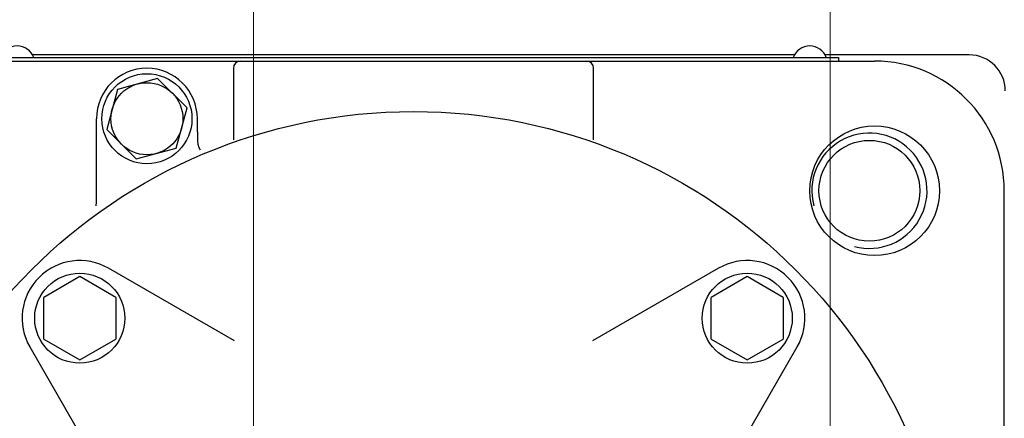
# Model space of a CAD drawing. Header units: metres. Extents: x 70279.8 to 70377.7, y 409251.8 to 409331.5.
# Tile 232 of 244: x 70326.4457 to 70326.5824, y 409312.9821 to 409313.0374. Entities that reach past the tile are written whole.
import ezdxf

# ---------------------------------------------------------------- set-up
doc = ezdxf.new("R2010")
doc.units = ezdxf.units.M
doc.linetypes.add('DASHED', pattern=[0.75, 0.5, -0.25])
doc.linetypes.add('XKITLINE00', pattern=[0])
for name, color, linetype in [('02___PRT_ALL_AXES', 7, 'Continuous'), ('3056', 7, 'Continuous'), ('CORPO_SM2-S_9_ISOL', 7, 'Continuous'), ('TARGHETTA_TIPO_E_MATRICOLA', 7, 'Continuous'), ('UNI_5739___FILETTO_REGOLARE__M6', 7, 'Continuous'), ('UNI_6592_6_4_X_12', 7, 'Continuous'), ('UNI_748_2_6_X_6', 7, 'Continuous'), ('VITE_M6X25_ANTICADUTA', 7, 'Continuous')]:
    doc.layers.add(name, color=color, linetype=linetype)
doc.layers.add('CH-Support-Footing', color=8, linetype='Continuous', lineweight=0)

# ---------------------------------------------------------------- blocks, each defined once
blk = doc.blocks.new('Earthing transformet_Top view_20170604')
at = {"color": 7}
for p, q in [((-546.77, 232.5), (-652.51, 232.5)), ((-522.5, 232.5), (-542.51, 232.5))]:
    blk.add_line(p, q, dxfattribs=at)
for centre, radius, start, end in [((-522.5, 227.5), 5, 0, 90), ((-536.36, 213.64), 8, 255, 195)]:
    blk.add_arc(centre, radius, start, end, dxfattribs=at)
at = {"layer": '02___PRT_ALL_AXES', "color": 7}
blk.add_circle((-536.36, 213.64), 7, dxfattribs=at)
at = {"layer": '3056', "color": 7}
for p, q in [((-624.48, 192.8), (-641.96, 202.88)), ((-557.32, 202.88), (-574.8, 192.8)), ((-652.88, 191.96), (-642.8, 174.48)), ((-556.48, 174.48), (-546.4, 191.96))]:
    blk.add_line(p, q, dxfattribs=at)
blk.add_circle((-599.64, 149.64), 75, dxfattribs=at)
for centre, start, end in [((-645.96, 195.96), 60, 210), ((-553.32, 195.96), 330, 120)]:
    blk.add_arc(centre, 8, start, end, dxfattribs=at)
at = {"layer": 'CORPO_SM2-S_9_ISOL', "color": 7}
for p, q in [((-663.64, 231.64), (-535.64, 231.64)), ((-624.64, 230.64), (-624.64, 220.7)), ((-574.64, 220.7), (-574.64, 230.64)), ((-629.64, 221.82), (-629.64, 223.64)), ((-517.64, 85.64), (-517.64, 213.64))]:
    blk.add_line(p, q, dxfattribs=at)
for points in [[(-643.66, 211.57), (-643.64, 212.04), (-643.64, 212.55), (-643.64, 223.64)], [(-629.64, 221.82), (-629.64, 221.12), (-629.62, 220.55), (-629.57, 220.09), (-629.45, 219.67), (-629.23, 219.33)]]:
    blk.add_lwpolyline(points, dxfattribs=at)
blk.add_circle((-535.64, 213.64), 9, dxfattribs=at)
for centre, radius, start, end in [((-623.64, 230.64), 1, 90, 180), ((-575.64, 230.64), 1, 0, 90), ((-535.64, 213.64), 18, 0, 90), ((-636.64, 223.64), 7, 0, 180)]:
    blk.add_arc(centre, radius, start, end, dxfattribs=at)
at = {"layer": 'TARGHETTA_TIPO_E_MATRICOLA', "color": 7}
for p, q in [((-658.64, 232.14), (-540.64, 232.14)), ((-658.64, 231.64), (-627.64, 231.64)), ((-571.64, 231.64), (-540.64, 231.64)), ((-540.64, 232.14), (-540.64, 231.64))]:
    blk.add_line(p, q, dxfattribs=at)
at = {"layer": 'UNI_5739___FILETTO_REGOLARE__M6', "color": 7}
for p, q in [((-635.15, 229.22), (-640.72, 227.72)), ((-631.06, 225.13), (-635.15, 229.22)), ((-640.72, 227.72), (-642.22, 222.15)), ((-632.56, 219.56), (-631.06, 225.13)), ((-642.22, 222.15), (-638.13, 218.06)), ((-638.13, 218.06), (-632.56, 219.56))]:
    blk.add_line(p, q, dxfattribs=at)
blk.add_circle((-636.64, 223.64), 5, dxfattribs=at)
at = {"layer": 'UNI_6592_6_4_X_12', "color": 7}
for centre in [(-636.64, 223.64), (-645.96, 195.96), (-553.32, 195.96)]:
    blk.add_circle(centre, 6.25, dxfattribs=at)
at = {"layer": 'UNI_748_2_6_X_6', "color": 7}
for centre, start, end in [((-654.64, 231.29), 20.3767, 159.6233), ((-544.64, 231.29), 20.351, 159.649)]:
    blk.add_arc(centre, 2.45, start, end, dxfattribs=at)
at = {"layer": 'VITE_M6X25_ANTICADUTA', "color": 7}
for p, q in [((-645.96, 201.73), (-650.96, 198.84)), ((-640.96, 198.84), (-645.96, 201.73)), ((-553.32, 201.73), (-558.32, 198.84)), ((-548.32, 198.84), (-553.32, 201.73)), ((-650.96, 193.07), (-650.96, 198.84)), ((-640.96, 198.84), (-640.96, 193.07)), ((-558.32, 193.07), (-558.32, 198.84)), ((-548.32, 198.84), (-548.32, 193.07)), ((-650.96, 193.07), (-645.96, 190.18)), ((-645.96, 190.18), (-640.96, 193.07)), ((-558.32, 193.07), (-553.32, 190.18)), ((-553.32, 190.18), (-548.32, 193.07))]:
    blk.add_line(p, q, dxfattribs=at)
blk = doc.blocks.new('fp_d1')
at = {"layer": 'CH-Support-Footing', "color": 253, "linetype": 'DASHED', "lineweight": 25}
blk.add_line((85, 18815.02), (85, 9685.01), dxfattribs=at)
blk.add_line((85, 18815.02), (85, 9685.01), dxfattribs=at)

msp = doc.modelspace()

# ---------------------------------------------------------------- hatches: boundary and pattern name
h = msp.add_hatch()
h.set_pattern_fill('ANSI31', color=256)
h.set_pattern_definition([(45, (70274.75, 409260.7), (-0.08838835, 0.08838835), [])])
edge = h.paths.add_edge_path()
edge.add_arc((70318.75, 409311.6), 0.3, 60, 120)
edge.add_line((70318.6, 409311.85981), (70318.6, 409315.34999))
edge.add_arc((70318.75, 409315.35), 0.15, 180.0021, 360)
edge.add_line((70318.9, 409315.35), (70318.9, 409311.85981))
edge = h.paths.add_edge_path()
edge.add_arc((70318.75, 409311.6), 0.3, 330, 390)
edge.add_line((70319.00981, 409311.75), (70327.65, 409311.75))
edge.add_line((70327.65, 409311.75), (70327.65, 409311.45))
edge.add_line((70327.65, 409311.45), (70319.00981, 409311.45))
edge = h.paths.add_edge_path()
edge.add_arc((70318.75, 409311.6), 0.3, 240, 300)
edge.add_line((70318.9, 409311.34019), (70318.9, 409309.35))
edge.add_arc((70318.75, 409309.3387), 0.15042, 4.3077, 175.6923)
edge.add_line((70318.6, 409309.35), (70318.6, 409311.34019))

# ---------------------------------------------------------------- linework, layer by layer
at = {"linetype": 'XKITLINE00', "lineweight": 0}
for p, q in [((70326.55817, 409311.835), (70326.55817, 409320.96501)), ((70326.47817, 409312.79701), (70326.47817, 409313.20051))]:
    msp.add_line(p, q, dxfattribs=at)

# ---------------------------------------------------------------- block references
at = {"xscale": 0.001, "yscale": 0.001, "zscale": 0.001}
for name, p in [('fp_d1', (70326.43442, 409302.14999)), ('Earthing transformet_Top view_20170604', (70327.1, 409312.8))]:
    msp.add_blockref(name, p, dxfattribs=at)

doc.saveas('drawing.dxf')
